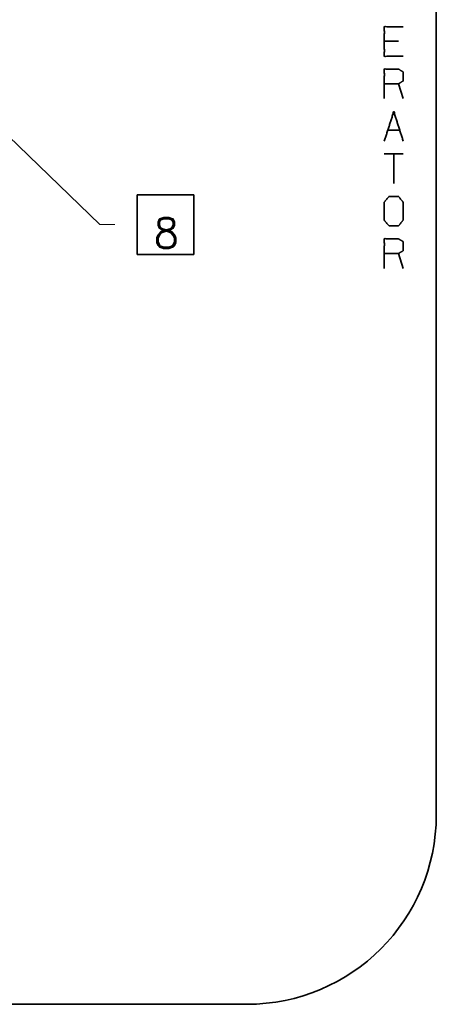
# Model space of a CAD drawing. Header units: millimetres. Extents: x 0 to 297, y 0 to 420.
# Tile 9 of 21: x 123 to 151, y 192 to 258. Entities that reach past the tile are written whole.
import ezdxf

# ---------------------------------------------------------------- set-up
doc = ezdxf.new("R2010")
doc.units = ezdxf.units.MM
doc.layers.add('1', color=7, linetype='Continuous')
doc.styles.add('pwfont', font='simplex.shx')

msp = doc.modelspace()

# ---------------------------------------------------------------- linework, layer by layer
at = {"layer": '1', "color": 7, "linetype": 'Continuous', "lineweight": 35}
for p, q in [((151.017, 204.46), (151.017, 299.06)), ((151.017, 204.46), (151.017, 299.06)), ((138.317, 191.76), (83.717, 191.76)), ((138.317, 191.76), (83.717, 191.76))]:
    msp.add_line(p, q, dxfattribs=at)
at = {"layer": '1', "color": 113, "linetype": 'Continuous', "lineweight": 35}
for p, q in [((148.484, 256.349), (147.534, 256.349)), ((148.801, 252.503), (148.484, 253.503)), ((147.751, 250.387), (148.584, 250.387)), ((148.801, 248.791), (147.534, 248.791)), ((148.167, 248.791), (148.167, 246.812)), ((130.97, 242.051), (130.97, 246.051)), ((130.97, 246.051), (134.77, 246.051)), ((134.77, 242.051), (134.77, 246.051)), ((130.97, 242.051), (134.77, 242.051)), ((148.801, 241.12), (148.484, 242.12))]:
    msp.add_line(p, q, dxfattribs=at)
at = {"layer": '1', "color": 113, "linetype": 'Continuous', "lineweight": 13}
for p, q in [((128.461, 244.051), (118.403, 253.779)), ((129.461, 244.051), (128.461, 244.051))]:
    msp.add_line(p, q, dxfattribs=at)
at = {"layer": '1', "color": 7, "linetype": 'Continuous', "lineweight": 35}
msp.add_arc((138.317, 204.46), 12.7, 270, 0, dxfattribs=at)
msp.add_arc((138.317, 204.46), 12.7, 270, 0, dxfattribs=at)
at = {"layer": '1', "color": 113, "linetype": 'Continuous', "lineweight": 35}
for points, knots in [([(148.801, 255.349), (147.534, 255.349), (147.534, 257.328), (148.801, 257.328)], [0, 0, 0.280702, 0.719298, 1, 1]), ([(147.534, 252.503), (147.534, 254.483), (148.484, 254.483), (148.801, 254.295), (148.801, 253.691), (148.484, 253.503), (147.534, 253.503)], [0, 0, 0.379196, 0.56121, 0.631718, 0.747476, 0.817986, 1, 1]), ([(147.851, 243.966), (148.484, 243.966), (148.801, 244.362), (148.801, 245.549), (148.484, 245.945), (147.851, 245.945), (147.517, 245.549), (147.517, 244.362), (147.851, 243.966)], [0, 0, 0.111296, 0.200376, 0.409059, 0.498142, 0.609438, 0.700379, 0.909062, 1, 1]), ([(147.534, 241.12), (147.534, 243.099), (148.484, 243.099), (148.801, 242.912), (148.801, 242.308), (148.484, 242.12), (147.534, 242.12)], [0, 0, 0.379197, 0.561211, 0.631722, 0.747475, 0.817986, 1, 1])]:
    msp.add_open_spline(points, degree=1, knots=knots, dxfattribs=at)
msp.add_open_spline([(147.534, 249.658), (148.167, 251.637), (148.801, 249.658)], degree=1, dxfattribs=at)

# ---------------------------------------------------------------- texts
at = {"layer": '1', "color": 113, "linetype": 'Continuous', "lineweight": 13, "insert": (132.076, 242.495), "char_height": 2, "attachment_point": 7, "line_spacing_factor": 0.903614, "style": 'pwfont'}
msp.add_mtext('\\W0.9844;8', dxfattribs=at)

doc.saveas('drawing.dxf')
